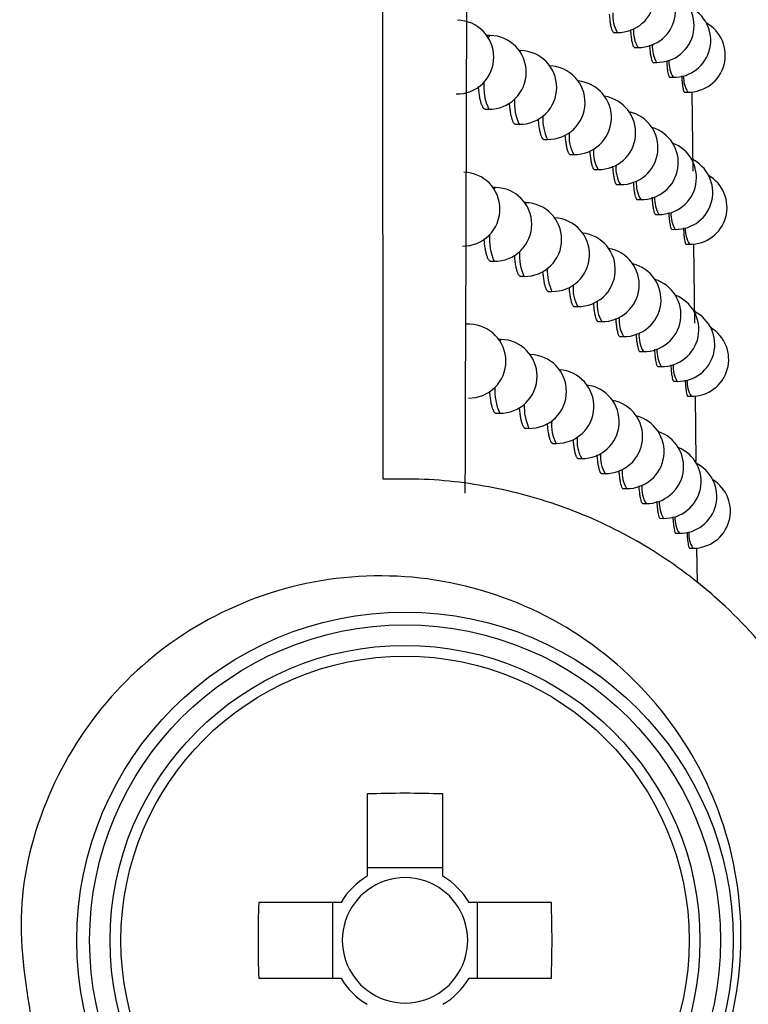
# Model space of a CAD drawing. Header units: millimetres. Extents: x -0.66 to 0.91, y -0.4 to 0.64.
# Tile 56 of 171: x 0.18283 to 0.19272, y -0.00778 to 0.00557. Entities that reach past the tile are written whole.
import ezdxf

# ---------------------------------------------------------------- set-up
doc = ezdxf.new("R2010")
doc.units = ezdxf.units.MM
doc.layers.add('FORMAT', color=7, linetype='Continuous')

msp = doc.modelspace()

# ---------------------------------------------------------------- linework, layer by layer
at = {"layer": 'FORMAT', "color": 7, "linetype": 'Continuous', "lineweight": 25}
for p, q in [((0.189213, 0.005358), (0.189168, 0.005359)), ((0.190891, 0.005399), (0.190939, 0.005398)), ((0.189626, 0.005152), (0.189608, 0.005153)), ((0.191172, 0.005196), (0.19122, 0.005195)), ((0.191425, 0.004993), (0.191472, 0.004992)), ((0.191651, 0.004791), (0.191698, 0.00479)), ((0.191849, 0.004589), (0.191895, 0.004589)), ((0.191952, 0.004591), (0.191963, 0.003517)), ((0.189147, 0.004359), (0.189195, 0.004358)), ((0.189559, 0.004153), (0.189608, 0.004153)), ((0.189944, 0.003948), (0.189993, 0.003948)), ((0.190301, 0.003744), (0.19035, 0.003743)), ((0.190631, 0.00354), (0.190679, 0.003539)), ((0.189288, 0.003296), (0.18925, 0.003296)), ((0.190934, 0.003336), (0.190982, 0.003336)), ((0.189693, 0.00309), (0.189683, 0.003091)), ((0.191209, 0.003133), (0.191257, 0.003133)), ((0.191457, 0.002931), (0.191504, 0.00293)), ((0.191678, 0.002729), (0.191725, 0.002728)), ((0.191872, 0.002527), (0.191918, 0.002526)), ((0.191973, 0.002529), (0.191984, 0.001456)), ((0.189222, 0.002297), (0.18927, 0.002296)), ((0.189627, 0.002091), (0.189675, 0.002091)), ((0.190004, 0.001887), (0.190053, 0.001886)), ((0.190355, 0.001682), (0.190403, 0.001681)), ((0.190679, 0.001478), (0.190727, 0.001477)), ((0.188937, 0.00144), (0.188886, 0.001441)), ((0.189361, 0.001235), (0.189332, 0.001235)), ((0.190976, 0.001275), (0.191024, 0.001274)), ((0.191246, 0.001072), (0.191293, 0.001071)), ((0.189759, 0.001029), (0.189756, 0.001029)), ((0.191489, 0.000869), (0.191536, 0.000869)), ((0.191706, 0.000667), (0.191752, 0.000667)), ((0.191896, 0.000466), (0.191942, 0.000465)), ((0.191994, 0.000468), (0.192003, -0.000421)), ((0.189295, 0.000236), (0.189344, 0.000235)), ((0.189693, 3e-05), (0.189741, 3e-05)), ((0.190064, -0.000174), (0.190112, -0.000175)), ((0.190408, -0.000379), (0.190456, -0.00038)), ((0.190726, -0.000582), (0.190774, -0.000583)), ((0.191017, -0.000786), (0.191065, -0.000787)), ((0.191282, -0.000989), (0.191329, -0.000989)), ((0.19152, -0.001191), (0.191567, -0.001192)), ((0.191732, -0.001393), (0.191779, -0.001394)), ((0.191918, -0.001594), (0.191964, -0.001595)), ((0.192015, -0.001592), (0.19202, -0.002068)), ((0.187545, -0.004929), (0.187545, -0.006046)), ((0.188575, -0.006046), (0.188575, -0.004929)), ((0.188575, -0.00593), (0.187545, -0.00593)), ((0.187192, -0.006399), (0.186076, -0.006399)), ((0.187077, -0.006399), (0.187077, -0.007429)), ((0.190045, -0.006399), (0.188928, -0.006399)), ((0.189043, -0.007429), (0.189043, -0.006399)), ((0.186076, -0.007429), (0.187192, -0.007429)), ((0.188928, -0.007429), (0.190045, -0.007429))]:
    msp.add_line(p, q, dxfattribs=at)
at = {"layer": 'FORMAT', "color": 7, "linetype": 'Continuous', "lineweight": 25, "flags": 128}
for points in [[(0.189188, 0.005329), (0.189213, 0.005358), (0.189213, 0.005358)], [(0.189613, 0.005146), (0.189626, 0.005152), (0.189626, 0.005152)], [(0.189266, 0.003274), (0.189288, 0.003296), (0.189288, 0.003296)], [(0.189685, 0.003088), (0.189693, 0.00309), (0.189693, 0.00309)], [(0.189343, 0.001219), (0.189361, 0.001235), (0.189361, 0.001235)], [(0.189757, 0.001029), (0.189759, 0.001029), (0.189759, 0.001029)]]:
    msp.add_lwpolyline(points, dxfattribs=at)
at = {"layer": 'FORMAT', "color": 7, "linetype": 'Continuous', "lineweight": 25}
for radius in [0.0044516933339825, 0.0042778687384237, 0.004, 0.0038534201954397]:
    msp.add_circle((0.18806, -0.006914), radius, dxfattribs=at)
for centre, radius, start, end in [((0.190948, 0.005898), 0.0005000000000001, 268.978431, 78.211546), ((0.191229, 0.005695), 0.0005, 268.978431, 74.334548), ((0.191481, 0.005492), 0.0005, 268.978431, 70.180567), ((0.191706, 0.00529), 0.0005, 268.978431, 65.695778), ((0.191315, 0.005623), 0.000437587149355, 174.755543, 210.854491), ((0.188764, 0.005064), 0.0005, 360, 88.978431), ((0.191904, 0.005089), 0.0005, 268.978431, 60.820188), ((0.189204, 0.004858), 0.0005, 360, 88.978431), ((0.19158, 0.005412), 0.0004209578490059, 175.510999, 211.09509), ((0.19182, 0.005204), 0.0004064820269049, 176.200459, 211.321557), ((0.189617, 0.004653), 0.0005, 360, 88.978431), ((0.188764, 0.005064), 0.0005, 268.978431, 360), ((0.190002, 0.004448), 0.0005, 268.978431, 87.794916), ((0.192033, 0.004996), 0.0003940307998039, 176.819633, 211.530458), ((0.189204, 0.004858), 0.0005, 268.978431, 360), ((0.192221, 0.00479), 0.0003835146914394, 177.363113, 211.718066), ((0.189869, 0.004665), 0.0007405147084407, 175.40539, 204.505367), ((0.190359, 0.004243), 0.0005, 268.978431, 84.504643), ((0.189617, 0.004653), 0.0005, 268.978431, 360), ((0.190246, 0.004448), 0.0007030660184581, 176.432673, 204.814518), ((0.190688, 0.004039), 0.0005, 268.978431, 81.057049), ((0.190991, 0.003835), 0.0005, 268.978431, 77.417523), ((0.190599, 0.004232), 0.0006702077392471, 177.380985, 205.11804), ((0.190757, 0.003982), 0.0004726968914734, 173.271938, 210.405434), ((0.191266, 0.003632), 0.0005, 268.978431, 73.545973), ((0.191513, 0.00343), 0.0005, 268.978431, 69.396151), ((0.191068, 0.00377), 0.0004520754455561, 174.126197, 210.660171), ((0.191734, 0.003228), 0.0005, 268.978431, 64.91544), ((0.188847, 0.003002), 0.0005, 360, 88.978431), ((0.191354, 0.003558), 0.0004339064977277, 174.919583, 210.906058), ((0.191614, 0.003349), 0.0004179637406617, 175.651066, 211.140569), ((0.191927, 0.003026), 0.0005, 268.978431, 60.045706), ((0.189279, 0.002796), 0.0005, 360, 88.978431), ((0.189684, 0.00259), 0.0005, 360, 88.978431), ((0.191849, 0.00314), 0.0004040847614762, 176.317718, 211.36072), ((0.188847, 0.003002), 0.0005, 268.978431, 360), ((0.192059, 0.002933), 0.0003921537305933, 176.915216, 211.563167), ((0.190062, 0.002386), 0.0005, 268.978431, 86.976419), ((0.189279, 0.002796), 0.0005, 268.978431, 360), ((0.190412, 0.002181), 0.0005, 268.978431, 83.698259), ((0.192243, 0.002727), 0.0003820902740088, 177.43826, 211.744316), ((0.189933, 0.002599), 0.0007294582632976, 175.703323, 204.592895), ((0.189684, 0.00259), 0.0005, 268.978431, 360), ((0.190305, 0.002383), 0.000693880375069, 176.693013, 204.896128), ((0.190736, 0.001977), 0.0005, 268.978431, 80.259979), ((0.190652, 0.002168), 0.0006625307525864, 177.609728, 205.193812), ((0.191032, 0.001774), 0.0005, 268.978431, 76.627346), ((0.191302, 0.001571), 0.0005, 268.978431, 72.760811), ((0.190806, 0.001918), 0.0004675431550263, 173.481146, 210.466849), ((0.191112, 0.001706), 0.0004478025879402, 174.309168, 210.716088), ((0.191545, 0.001368), 0.0005, 268.978431, 68.614941), ((0.191761, 0.001166), 0.0005, 268.978431, 63.209919), ((0.191393, 0.001495), 0.0004303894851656, 175.077978, 210.956208), ((0.188928, 0.00094), 0.0005, 360, 88.978431), ((0.19195, 0.000965), 0.0005, 268.978431, 59.274883), ((0.189352, 0.000735), 0.0005, 360, 88.978431), ((0.191648, 0.001286), 0.0004151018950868, 175.786159, 211.184689), ((0.191879, 0.001078), 0.0004017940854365, 176.430617, 211.398604), ((0.188928, 0.00094), 0.0005000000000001, 268.978431, 360), ((0.18975, 0.000529), 0.0005, 360, 88.978431), ((0.190121, 0.000325), 0.0005, 268.978431, 86.163917), ((0.192085, 0.000871), 0.0003903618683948, 177.007028, 211.594701), ((0.189352, 0.000735), 0.0005000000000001, 268.978431, 360), ((0.192265, 0.000665), 0.0003807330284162, 177.510214, 211.769521), ((0.189997, 0.000535), 0.0007190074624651, 175.988957, 204.678451), ((0.190465, 0.00012), 0.0005, 268.978431, 82.896947), ((0.18975, 0.000529), 0.0005000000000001, 268.978431, 360), ((0.190783, -8.3e-05), 0.0005000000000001, 268.978431, 79.467224), ((0.190362, 0.000319), 0.0006851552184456, 176.943641, 204.975925), ((0.191074, -0.000287), 0.0005, 268.978431, 75.840903), ((0.19053, 6.9e-05), 0.0004839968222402, 172.822603, 210.27567), ((0.190855, -0.000145), 0.0004626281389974, 173.683268, 210.526784), ((0.191338, -0.00049), 0.0005000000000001, 268.978431, 71.979), ((0.191576, -0.000692), 0.0005, 268.978431, 67.836932), ((0.191155, -0.000356), 0.0004437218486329, 174.485943, 210.770563), ((0.191431, -0.000567), 0.0004270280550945, 175.230907, 211.004959), ((0.191788, -0.000894), 0.0005, 268.978431, 64.027615), ((0.191682, -0.000776), 0.0004123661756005, 175.916428, 211.227472), ((0.191973, -0.001095), 0.0005, 268.978431, 58.507808), ((0.191908, -0.000983), 0.0003996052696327, 176.539288, 211.435231), ((0.19211, -0.00119), 0.0003886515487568, 177.095187, 211.625086), ((0.192287, -0.001395), 0.0003794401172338, 177.579078, 211.793708), ((0.18806, -0.019301), 0.0143806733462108, 87.947687, 92.052313), ((0.18806, -0.006914), 0.0010091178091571, 120.68693, 149.31307), ((0.18806, -0.006914), 0.000851, 52.758896, 127.241104), ((0.18806, -0.006914), 0.0010091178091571, 30.68693, 59.31307), ((0.18806, -0.006914), 0.000851, 127.241104, 142.758896), ((0.18806, -0.006914), 0.000851, 37.241104, 52.758896), ((0.200447, -0.006914), 0.0143806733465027, 177.947687, 182.052313), ((0.18806, -0.006914), 0.0008510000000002, 142.758896, 217.241104), ((0.18806, -0.006914), 0.000851, 322.758896, 37.241104), ((0.175673, -0.006914), 0.0143806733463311, 357.947687, 2.052313), ((0.18806, -0.006914), 0.0010091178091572, 210.68693, 239.31307), ((0.18806, -0.006914), 0.0008510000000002, 217.241104, 232.758896), ((0.18806, -0.006914), 0.0010091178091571, 300.68693, 329.31307), ((0.18806, -0.006914), 0.0008510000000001, 307.241104, 322.758896), ((0.18806, -0.006914), 0.0008510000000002, 232.758896, 307.241104)]:
    msp.add_arc(centre, radius, start, end, dxfattribs=at)
for points, knots in [([(0.1877643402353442, -0.0006604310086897), (0.1877633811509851, 0.0003869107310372), (0.1877554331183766, 0.0090663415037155), (0.1877418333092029, 0.0253824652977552), (0.1877256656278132, 0.0482942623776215), (0.1877123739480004, 0.0712143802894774), (0.1877042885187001, 0.0885041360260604), (0.1877004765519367, 0.0981526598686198), (0.187699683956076, 0.1001588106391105)], [0, 0, 0, 0, 0.0311834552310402, 0.2584205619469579, 0.4856768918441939, 0.7129909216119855, 0.9403241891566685, 1, 1, 1, 1]), ([(0.1896683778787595, 0.097464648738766), (0.1895188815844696, 0.086539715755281), (0.1892198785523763, 0.0646890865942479), (0.1889767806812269, 0.0319072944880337), (0.1889076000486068, 0.0100701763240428), (0.1888730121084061, -0.0008476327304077)], [0, 0, 0, 0, 0.3333330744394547, 0.6666894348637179, 1, 1, 1, 1]), ([(0.1908299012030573, 0.0056473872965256), (0.1908303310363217, 0.0056413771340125), (0.1908316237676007, 0.0056233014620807), (0.1908343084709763, 0.0055950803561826), (0.190837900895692, 0.0055627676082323), (0.1908419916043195, 0.0055325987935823), (0.1908479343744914, 0.0054961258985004), (0.1908546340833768, 0.0054651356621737), (0.1908619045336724, 0.0054403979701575), (0.190871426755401, 0.0054150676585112), (0.1908813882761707, 0.0054004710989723), (0.1908894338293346, 0.0053995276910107), (0.1908912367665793, 0.0053993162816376)], [0, 0, 0, 0, 0.0398478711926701, 0.1198431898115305, 0.2003979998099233, 0.2818193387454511, 0.3644276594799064, 0.5242577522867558, 0.6062640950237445, 0.6888735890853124, 0.9302793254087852, 1, 1, 1, 1]), ([(0.1911169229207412, 0.0054373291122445), (0.1911171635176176, 0.0054336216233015), (0.1911181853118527, 0.0054178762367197), (0.1911214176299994, 0.0053804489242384), (0.1911260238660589, 0.005338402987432), (0.1911314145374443, 0.0053019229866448), (0.1911372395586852, 0.0052691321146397), (0.1911436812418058, 0.0052422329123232), (0.1911505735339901, 0.0052219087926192), (0.1911577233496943, 0.0052061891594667), (0.1911648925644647, 0.0051970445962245), (0.191170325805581, 0.0051963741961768), (0.1911719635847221, 0.0051961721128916)], [0, 0, 0, 0, 0.025007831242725, 0.1062061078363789, 0.2704724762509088, 0.3543231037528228, 0.4355217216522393, 0.5997886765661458, 0.683639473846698, 0.7648412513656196, 0.9291144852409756, 1, 1, 1, 1]), ([(0.1913762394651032, 0.0052277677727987), (0.1913763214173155, 0.0052263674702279), (0.1913771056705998, 0.005212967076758), (0.1913798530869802, 0.0051778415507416), (0.1913839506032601, 0.0051357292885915), (0.1913887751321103, 0.0050992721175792), (0.1913939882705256, 0.0050664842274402), (0.191399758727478, 0.0050395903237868), (0.1914059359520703, 0.0050192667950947), (0.1914123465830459, 0.005003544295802), (0.1914187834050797, 0.0049943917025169), (0.1914236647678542, 0.0049937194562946), (0.1914251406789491, 0.0049935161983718)], [0, 0, 0, 0, 0.0096198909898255, 0.0920589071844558, 0.258834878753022, 0.3439659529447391, 0.4264181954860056, 0.5932205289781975, 0.6783646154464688, 0.7608397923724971, 0.9276883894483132, 1, 1, 1, 1]), ([(0.1916079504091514, 0.0050187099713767), (0.1916086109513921, 0.0050081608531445), (0.1916107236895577, 0.004974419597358), (0.191614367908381, 0.0049336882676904), (0.1916186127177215, 0.0048971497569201), (0.1916232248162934, 0.0048643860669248), (0.191628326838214, 0.004837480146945), (0.1916337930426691, 0.0048171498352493), (0.1916394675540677, 0.004801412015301), (0.1916451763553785, 0.0047922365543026), (0.1916495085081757, 0.0047915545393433), (0.1916508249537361, 0.0047913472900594)], [0, 0, 0, 0, 0.077040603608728, 0.2464136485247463, 0.3328691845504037, 0.4166323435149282, 0.5860853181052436, 0.6725807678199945, 0.7564032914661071, 0.925976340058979, 1, 1, 1, 1]), ([(0.1918121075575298, 0.0048101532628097), (0.1918125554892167, 0.0048019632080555), (0.191814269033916, 0.0047706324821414), (0.1918172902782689, 0.0047321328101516), (0.19182097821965, 0.0046955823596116), (0.1918249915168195, 0.0046628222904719), (0.1918294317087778, 0.0046359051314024), (0.1918341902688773, 0.0046155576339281), (0.1918391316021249, 0.0045997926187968), (0.1918441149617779, 0.0045905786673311), (0.1918478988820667, 0.0045898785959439), (0.1918490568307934, 0.0045896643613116)], [0, 0, 0, 0, 0.0609094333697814, 0.2330065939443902, 0.3208507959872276, 0.4060019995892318, 0.5782609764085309, 0.6661862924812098, 0.7514508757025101, 0.9239394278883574, 1, 1, 1, 1]), ([(0.1890520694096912, 0.0046661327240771), (0.1890529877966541, 0.0046530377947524), (0.1890548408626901, 0.0046266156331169), (0.189059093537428, 0.0045904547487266), (0.1890653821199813, 0.0045443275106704), (0.189073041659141, 0.0045025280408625), (0.1890817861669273, 0.0044659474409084), (0.1890912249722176, 0.0044330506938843), (0.1891016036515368, 0.0044059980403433), (0.1891126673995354, 0.0043854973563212), (0.1891241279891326, 0.0043695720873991), (0.1891356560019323, 0.0043602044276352), (0.1891443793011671, 0.0043594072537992), (0.1891470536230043, 0.0043591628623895)], [0, 0, 0, 0, 0.0718537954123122, 0.1449822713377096, 0.2158991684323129, 0.3593596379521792, 0.4325819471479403, 0.5036703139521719, 0.6474775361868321, 0.7208771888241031, 0.7921300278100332, 0.9362728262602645, 1, 1, 1, 1]), ([(0.1894721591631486, 0.0044431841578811), (0.1894726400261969, 0.0044359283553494), (0.1894740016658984, 0.0044153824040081), (0.1894774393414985, 0.0043847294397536), (0.1894832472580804, 0.0043385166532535), (0.1894903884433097, 0.0042967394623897), (0.1894985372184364, 0.0042601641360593), (0.1895073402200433, 0.0042273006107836), (0.1895170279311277, 0.0042002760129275), (0.1895273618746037, 0.004179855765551), (0.1895353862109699, 0.0041678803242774), (0.189543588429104, 0.0041594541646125), (0.1895516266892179, 0.0041543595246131), (0.1895569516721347, 0.0041538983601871), (0.1895594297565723, 0.004153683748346)], [0, 0, 0, 0, 0.041308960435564, 0.1169728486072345, 0.1903128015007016, 0.3386772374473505, 0.4144053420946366, 0.4878611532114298, 0.6364599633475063, 0.7123080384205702, 0.7858727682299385, 0.8599513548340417, 0.934825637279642, 1, 1, 1, 1]), ([(0.189864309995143, 0.0042206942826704), (0.1898644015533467, 0.0042192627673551), (0.1898653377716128, 0.0042046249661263), (0.1898680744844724, 0.0041795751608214), (0.1898733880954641, 0.0041332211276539), (0.1898800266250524, 0.0040914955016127), (0.1898875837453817, 0.0040549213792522), (0.1898957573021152, 0.0040220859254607), (0.1899047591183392, 0.003995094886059), (0.1899143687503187, 0.0039747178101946), (0.1899218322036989, 0.0039627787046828), (0.1899294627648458, 0.0039543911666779), (0.1899369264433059, 0.0039493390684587), (0.1899418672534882, 0.0039488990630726), (0.1899441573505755, 0.0039486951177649)], [0, 0, 0, 0, 0.0084946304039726, 0.0868609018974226, 0.1627915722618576, 0.3163987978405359, 0.3948052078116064, 0.4708059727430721, 0.624555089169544, 0.7030342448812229, 0.7790984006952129, 0.8556942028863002, 0.9331133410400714, 1, 1, 1, 1]), ([(0.1902285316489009, 0.0040044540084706), (0.1902293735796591, 0.0039944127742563), (0.1902312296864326, 0.0039722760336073), (0.1902360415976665, 0.0039286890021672), (0.1902420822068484, 0.003886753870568), (0.1902490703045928, 0.0038502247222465), (0.1902566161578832, 0.0038174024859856), (0.1902649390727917, 0.0037904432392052), (0.1902738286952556, 0.0037700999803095), (0.1902807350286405, 0.0037581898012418), (0.1902877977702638, 0.0037498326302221), (0.1902946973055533, 0.0037448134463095), (0.1902992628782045, 0.0037443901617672), (0.1903013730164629, 0.0037441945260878)], [0, 0, 0, 0, 0.0646245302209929, 0.1424701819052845, 0.2999527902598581, 0.3803390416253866, 0.4582192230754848, 0.6157718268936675, 0.6961940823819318, 0.774102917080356, 0.8525565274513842, 0.9318538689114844, 1, 1, 1, 1]), ([(0.1905648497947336, 0.0037936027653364), (0.1905654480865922, 0.0037858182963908), (0.1905669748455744, 0.0037659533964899), (0.1905711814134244, 0.0037245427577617), (0.1905767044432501, 0.0036825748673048), (0.190583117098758, 0.0036460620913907), (0.1905900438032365, 0.0036132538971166), (0.1905976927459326, 0.0035863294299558), (0.1906078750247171, 0.0035609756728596), (0.1906165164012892, 0.0035474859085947), (0.1906250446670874, 0.0035407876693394), (0.1906292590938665, 0.0035403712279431), (0.1906311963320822, 0.003540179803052)], [0, 0, 0, 0, 0.0509302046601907, 0.1299669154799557, 0.2898599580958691, 0.37147771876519, 0.4505252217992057, 0.6104402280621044, 0.6920693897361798, 0.8500171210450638, 0.9310576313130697, 1, 1, 1, 1]), ([(0.190873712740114, 0.0035832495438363), (0.1908741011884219, 0.0035777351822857), (0.1908761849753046, 0.0035481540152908), (0.1908801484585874, 0.0035100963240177), (0.1908854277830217, 0.0034699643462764), (0.1908898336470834, 0.0034424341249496), (0.1908945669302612, 0.0034178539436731), (0.1908995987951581, 0.0033963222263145), (0.1909049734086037, 0.0033776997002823), (0.1909105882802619, 0.0033623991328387), (0.1909183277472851, 0.003346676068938), (0.1909260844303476, 0.0033375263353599), (0.1909319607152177, 0.0033368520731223), (0.1909337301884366, 0.0033366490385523)], [0, 0, 0, 0, 0.0367240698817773, 0.1970021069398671, 0.2792382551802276, 0.3620792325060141, 0.4422995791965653, 0.5230810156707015, 0.604731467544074, 0.687572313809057, 0.7677914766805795, 0.9300771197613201, 1, 1, 1, 1]), ([(0.1911552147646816, 0.0033733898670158), (0.1911554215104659, 0.0033701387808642), (0.191156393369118, 0.003354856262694), (0.1911595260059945, 0.0033178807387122), (0.1911640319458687, 0.0032758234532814), (0.1911693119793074, 0.0032393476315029), (0.1911750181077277, 0.0032065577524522), (0.1911813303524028, 0.0031796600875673), (0.1911880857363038, 0.0031593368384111), (0.1911950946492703, 0.0031436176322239), (0.1912021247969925, 0.003134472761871), (0.1912074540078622, 0.0031338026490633), (0.1912090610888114, 0.003133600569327)], [0, 0, 0, 0, 0.0220071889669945, 0.1034501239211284, 0.2682113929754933, 0.3523145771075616, 0.4337593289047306, 0.5985241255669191, 0.6826289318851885, 0.7640793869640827, 0.9288555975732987, 1, 1, 1, 1]), ([(0.1914094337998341, 0.003164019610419), (0.1914094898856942, 0.0031630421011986), (0.1914102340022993, 0.0031500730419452), (0.1914128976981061, 0.003115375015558), (0.191416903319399, 0.0030732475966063), (0.1914216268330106, 0.0030367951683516), (0.1914267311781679, 0.0030040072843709), (0.191432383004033, 0.0029771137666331), (0.1914384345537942, 0.0029567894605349), (0.1914447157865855, 0.0029410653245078), (0.1914510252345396, 0.002931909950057), (0.1914558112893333, 0.0029312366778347), (0.1914572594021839, 0.0029310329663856)], [0, 0, 0, 0, 0.0067388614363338, 0.0894075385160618, 0.2566479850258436, 0.342015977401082, 0.4247016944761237, 0.5919761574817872, 0.6773610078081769, 0.7600748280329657, 0.9274060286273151, 1, 1, 1, 1]), ([(0.191636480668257, 0.0029551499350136), (0.1916371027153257, 0.0029449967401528), (0.1916391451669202, 0.0029116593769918), (0.1916426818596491, 0.0028713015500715), (0.191646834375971, 0.0028347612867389), (0.1916513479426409, 0.0028019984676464), (0.1916563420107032, 0.0027750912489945), (0.1916616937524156, 0.0027547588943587), (0.1916672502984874, 0.002739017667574), (0.1916728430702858, 0.0027298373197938), (0.1916770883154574, 0.00272915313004), (0.1916783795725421, 0.0027289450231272)], [0, 0, 0, 0, 0.0743748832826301, 0.2442051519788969, 0.3308938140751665, 0.4148888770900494, 0.584810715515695, 0.6715451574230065, 0.7556070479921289, 0.9256640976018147, 1, 1, 1, 1]), ([(0.191836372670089, 0.0027467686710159), (0.1918367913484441, 0.0027389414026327), (0.1918384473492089, 0.0027079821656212), (0.1918413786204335, 0.0026698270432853), (0.1918449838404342, 0.0026332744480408), (0.1918489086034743, 0.0026005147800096), (0.1918532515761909, 0.0025735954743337), (0.1918579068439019, 0.0025532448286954), (0.1918627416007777, 0.0025374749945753), (0.1918676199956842, 0.0025282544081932), (0.1918713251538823, 0.0025275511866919), (0.1918724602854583, 0.0025273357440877)], [0, 0, 0, 0, 0.0583768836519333, 0.2308984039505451, 0.3189588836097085, 0.4043273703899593, 0.5770255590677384, 0.6651746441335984, 0.7506658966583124, 0.9236127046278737, 1, 1, 1, 1]), ([(0.1891288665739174, 0.0025989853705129), (0.18912965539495, 0.0025875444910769), (0.1891313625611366, 0.002562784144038), (0.1891353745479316, 0.0025281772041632), (0.1891415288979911, 0.0024820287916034), (0.1891490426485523, 0.0024402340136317), (0.1891576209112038, 0.002403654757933), (0.1891668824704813, 0.002370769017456), (0.1891770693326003, 0.0023437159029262), (0.1891879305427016, 0.0023232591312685), (0.1891963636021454, 0.0023112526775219), (0.1892049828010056, 0.0023027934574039), (0.1892134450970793, 0.0022976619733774), (0.1892190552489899, 0.0022971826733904), (0.1892216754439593, 0.0022969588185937)], [0, 0, 0, 0, 0.0634118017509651, 0.1372357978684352, 0.208816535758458, 0.3536205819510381, 0.4275294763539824, 0.4992652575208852, 0.6443828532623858, 0.7184521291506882, 0.7903362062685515, 0.8627221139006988, 0.9358850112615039, 1, 1, 1, 1]), ([(0.1895413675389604, 0.0023764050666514), (0.1895417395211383, 0.0023707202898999), (0.189542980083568, 0.0023517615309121), (0.189546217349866, 0.0023226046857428), (0.189551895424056, 0.0022763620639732), (0.1895589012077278, 0.0022345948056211), (0.1895668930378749, 0.0021980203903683), (0.1895755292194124, 0.0021651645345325), (0.1895850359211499, 0.0021381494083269), (0.189595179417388, 0.0021177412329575), (0.1896030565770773, 0.0021057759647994), (0.189611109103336, 0.002097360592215), (0.1896189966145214, 0.0020922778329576), (0.1896242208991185, 0.0020918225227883), (0.1896266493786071, 0.0020916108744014)], [0, 0, 0, 0, 0.0327084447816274, 0.1090828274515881, 0.1831031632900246, 0.332844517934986, 0.4092760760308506, 0.4833991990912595, 0.6333485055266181, 0.7098865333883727, 0.7841057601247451, 0.8588435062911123, 0.9343841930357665, 1, 1, 1, 1]), ([(0.1899263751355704, 0.0021542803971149), (0.1899274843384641, 0.002141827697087), (0.1899296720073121, 0.0021172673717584), (0.1899350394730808, 0.0020713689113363), (0.1899414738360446, 0.0020294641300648), (0.1899488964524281, 0.0019929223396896), (0.1899569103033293, 0.0019600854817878), (0.1899657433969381, 0.0019331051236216), (0.1899751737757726, 0.0019127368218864), (0.1899824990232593, 0.001900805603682), (0.1899899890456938, 0.0018924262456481), (0.1899973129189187, 0.0018873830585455), (0.1900021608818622, 0.0018869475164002), (0.1900044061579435, 0.0018867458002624)], [0, 0, 0, 0, 0.0788027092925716, 0.1554217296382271, 0.3104218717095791, 0.3895397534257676, 0.4662190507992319, 0.621341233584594, 0.7005217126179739, 0.7772549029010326, 0.8545244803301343, 0.9326247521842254, 1, 1, 1, 1]), ([(0.1902837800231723, 0.0019409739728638), (0.1902845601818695, 0.0019314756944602), (0.1902863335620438, 0.0019098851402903), (0.1902909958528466, 0.001866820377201), (0.1902969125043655, 0.0018248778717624), (0.190303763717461, 0.0017883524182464), (0.1903111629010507, 0.0017555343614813), (0.1903193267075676, 0.0017285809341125), (0.1903280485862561, 0.0017082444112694), (0.1903348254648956, 0.0016963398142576), (0.190341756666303, 0.0016879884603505), (0.1903485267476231, 0.0016829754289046), (0.1903530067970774, 0.0016825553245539), (0.1903550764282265, 0.0016823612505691)], [0, 0, 0, 0, 0.0613683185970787, 0.1394964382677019, 0.2975507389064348, 0.3782291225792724, 0.4563850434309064, 0.6144957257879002, 0.6952031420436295, 0.7733814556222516, 0.8521064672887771, 0.9316781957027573, 1, 1, 1, 1]), ([(0.1906138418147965, 0.0017303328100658), (0.1906143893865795, 0.0017230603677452), (0.1906158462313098, 0.0017037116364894), (0.1906199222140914, 0.0016627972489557), (0.1906253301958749, 0.0016208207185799), (0.1906316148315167, 0.0015843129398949), (0.1906367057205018, 0.0015597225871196), (0.1906421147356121, 0.0015381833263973), (0.1906478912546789, 0.0015195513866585), (0.1906558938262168, 0.0014992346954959), (0.1906643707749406, 0.0014857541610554), (0.1906727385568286, 0.0014790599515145), (0.1906768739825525, 0.0014786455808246), (0.1906787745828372, 0.0014784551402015)], [0, 0, 0, 0, 0.0477518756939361, 0.1270464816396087, 0.287461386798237, 0.3693456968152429, 0.4486475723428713, 0.5285040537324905, 0.6092194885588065, 0.6911115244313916, 0.8495617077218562, 0.930860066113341, 1, 1, 1, 1]), ([(0.1909168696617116, 0.0015201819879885), (0.1909172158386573, 0.0015151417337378), (0.1909183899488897, 0.0014980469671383), (0.1909219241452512, 0.0014593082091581), (0.1909268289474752, 0.0014172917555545), (0.1909325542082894, 0.0013808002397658), (0.1909387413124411, 0.0013480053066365), (0.1909455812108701, 0.0013211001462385), (0.1909528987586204, 0.0013007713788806), (0.1909604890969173, 0.0012850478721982), (0.1909680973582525, 0.0012759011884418), (0.1909738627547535, 0.0012752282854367), (0.1909755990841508, 0.0012750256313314)], [0, 0, 0, 0, 0.0336537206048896, 0.1141415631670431, 0.2769707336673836, 0.3600877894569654, 0.4405748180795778, 0.6034023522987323, 0.6865185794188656, 0.7670046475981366, 0.9298302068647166, 1, 1, 1, 1]), ([(0.1911929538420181, 0.001310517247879), (0.1911931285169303, 0.0013077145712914), (0.1911940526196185, 0.0012928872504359), (0.1911970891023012, 0.001256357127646), (0.1912014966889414, 0.0012142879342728), (0.1912066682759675, 0.0011778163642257), (0.1912122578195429, 0.0011450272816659), (0.1912184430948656, 0.0011181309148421), (0.191225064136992, 0.0010978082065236), (0.1912319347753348, 0.0010820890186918), (0.1912388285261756, 0.001072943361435), (0.1912440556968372, 0.0010722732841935), (0.1912456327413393, 0.0010720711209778)], [0, 0, 0, 0, 0.019038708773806, 0.1007226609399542, 0.2659714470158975, 0.3503233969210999, 0.4320111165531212, 0.5972673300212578, 0.681622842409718, 0.7633193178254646, 0.9285931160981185, 1, 1, 1, 1]), ([(0.1914421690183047, 0.0011013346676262), (0.1914422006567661, 0.0011007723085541), (0.1914429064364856, 0.0010882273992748), (0.1914454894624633, 0.0010539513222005), (0.1914494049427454, 0.0010118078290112), (0.1914540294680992, 0.0009753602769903), (0.1914590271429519, 0.0009425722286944), (0.1914645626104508, 0.0009156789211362), (0.1914704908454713, 0.0008953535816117), (0.1914766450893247, 0.0008796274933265), (0.1914828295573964, 0.0008704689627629), (0.1914875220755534, 0.0008697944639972), (0.1914889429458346, 0.0008695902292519)], [0, 0, 0, 0, 0.003890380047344, 0.0867852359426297, 0.2544830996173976, 0.3400843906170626, 0.423000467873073, 0.5907407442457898, 0.6763631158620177, 0.7593128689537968, 0.927121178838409, 1, 1, 1, 1]), ([(0.1916646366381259, 0.0008926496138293), (0.1916652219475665, 0.0008828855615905), (0.1916671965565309, 0.0008499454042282), (0.191670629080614, 0.0008099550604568), (0.1916746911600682, 0.0007734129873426), (0.1916791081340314, 0.0007406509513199), (0.1916839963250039, 0.0007137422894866), (0.191689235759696, 0.0006934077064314), (0.1916946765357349, 0.0006776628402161), (0.191700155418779, 0.0006684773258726), (0.1917043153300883, 0.00066779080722), (0.1917055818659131, 0.0006675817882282)], [0, 0, 0, 0, 0.0717389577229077, 0.2420196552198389, 0.3289379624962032, 0.4131618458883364, 0.5835462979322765, 0.6705165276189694, 0.7548150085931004, 0.9253504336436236, 1, 1, 1, 1]), ([(0.1918603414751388, 0.0006844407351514), (0.1918607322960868, 0.0006769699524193), (0.1918623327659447, 0.0006463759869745), (0.1918651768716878, 0.0006085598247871), (0.1918687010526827, 0.0005720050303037), (0.1918725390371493, 0.0005392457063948), (0.1918767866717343, 0.0005123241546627), (0.1918813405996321, 0.0004919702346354), (0.1918860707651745, 0.0004761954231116), (0.1918908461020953, 0.0004669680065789), (0.1918944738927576, 0.0004662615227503), (0.1918955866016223, 0.0004660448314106)], [0, 0, 0, 0, 0.0558743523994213, 0.2288137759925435, 0.3170872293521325, 0.4026699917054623, 0.5758012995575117, 0.664171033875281, 0.7498861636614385, 0.9232855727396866, 1, 1, 1, 1]), ([(0.1892043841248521, 0.0005329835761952), (0.1892050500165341, 0.0005231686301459), (0.1892066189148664, 0.0005000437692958), (0.1892104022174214, 0.000466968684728), (0.1892164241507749, 0.0004207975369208), (0.1892237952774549, 0.0003790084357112), (0.1892322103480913, 0.0003424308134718), (0.1892412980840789, 0.0003095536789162), (0.1892512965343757, 0.0002825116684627), (0.1892619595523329, 0.0002620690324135), (0.1892702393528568, 0.0002500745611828), (0.1892787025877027, 0.0002416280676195), (0.1892870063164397, 0.0002365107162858), (0.1892925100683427, 0.0002360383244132), (0.1892950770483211, 0.0002358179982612)], [0, 0, 0, 0, 0.0549583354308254, 0.1294865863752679, 0.2017402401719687, 0.3479061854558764, 0.4225109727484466, 0.4949042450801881, 0.6413525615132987, 0.7161018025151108, 0.7886281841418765, 0.8616609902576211, 0.9354779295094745, 0.9999999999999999, 0.9999999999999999, 0.9999999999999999, 0.9999999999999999]), ([(0.1896094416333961, 0.0003107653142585), (0.1896097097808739, 0.0003066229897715), (0.1896108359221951, 0.0002892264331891), (0.189613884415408, 0.0002615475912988), (0.1896194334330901, 0.0002152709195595), (0.1896263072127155, 0.0001735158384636), (0.1896341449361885, 0.0001369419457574), (0.1896426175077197, 0.0001040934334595), (0.1896519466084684, 7.70871560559e-05), (0.1896619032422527, 5.66902855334e-05), (0.1896696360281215, 4.47345180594e-05), (0.1896775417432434, 3.63292131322e-05), (0.1896852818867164, 3.12575071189e-05), (0.1896904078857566, 3.08076647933e-05), (0.1896927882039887, 3.05987751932e-05)], [0, 0, 0, 0, 0.0240909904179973, 0.1011751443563, 0.1758757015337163, 0.3269936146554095, 0.4041284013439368, 0.4789195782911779, 0.6302208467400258, 0.7074495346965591, 0.7823249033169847, 0.8577234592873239, 0.9339322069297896, 1, 1, 1, 1]), ([(0.1899875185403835, 8.95019520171e-05), (0.1899884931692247, 7.83482011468e-05), (0.189990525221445, 5.50931903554e-05), (0.1899956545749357, 1.04386995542e-05), (0.1900019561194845, -3.14817152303e-05), (0.1900092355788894, -6.80184010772e-05), (0.1900170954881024, -0.0001008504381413), (0.1900257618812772, -0.0001278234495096), (0.1900350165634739, -0.0001481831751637), (0.1900422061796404, -0.0001601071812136), (0.1900495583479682, -0.0001684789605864), (0.1900567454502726, -0.0001735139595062), (0.1900615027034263, -0.0001739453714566), (0.1900637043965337, -0.0001741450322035)], [0, 0, 0, 0, 0.0712167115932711, 0.1484832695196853, 0.3047937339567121, 0.3845808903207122, 0.4618987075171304, 0.6183129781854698, 0.6981534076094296, 0.7755164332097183, 0.8534203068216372, 0.9321617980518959, 1, 1, 1, 1]), ([(0.1903381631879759, -0.0001214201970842), (0.1903388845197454, -0.0001303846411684), (0.1903405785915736, -0.0001514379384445), (0.1903450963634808, -0.0001939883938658), (0.1903508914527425, -0.0002359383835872), (0.1903576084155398, -0.0002724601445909), (0.1903648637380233, -0.0003052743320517), (0.1903728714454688, -0.0003322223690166), (0.1903814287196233, -0.0003525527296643), (0.1903880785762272, -0.0003644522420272), (0.1903948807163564, -0.0003727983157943), (0.1904015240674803, -0.0003778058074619), (0.1904059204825, -0.0003782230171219), (0.1904079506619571, -0.0003784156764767)], [0, 0, 0, 0, 0.0581421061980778, 0.1365486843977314, 0.2951665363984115, 0.3761328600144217, 0.4545613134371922, 0.613223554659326, 0.69421276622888, 0.7726581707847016, 0.8516521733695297, 0.9314958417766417, 1, 1, 1, 1]), ([(0.1906620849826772, -0.0003318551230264), (0.1906625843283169, -0.0003386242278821), (0.1906639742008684, -0.0003574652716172), (0.1906679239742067, -0.0003978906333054), (0.1906732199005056, -0.0004398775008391), (0.1906808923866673, -0.0004853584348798), (0.1906878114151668, -0.0005163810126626), (0.1906953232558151, -0.0005410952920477), (0.1907031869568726, -0.0005614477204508), (0.1907115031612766, -0.0005749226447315), (0.1907197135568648, -0.0005816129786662), (0.1907237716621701, -0.0005820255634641), (0.1907256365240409, -0.0005822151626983)], [0, 0, 0, 0, 0.0446177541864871, 0.1241885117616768, 0.2851621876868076, 0.3673318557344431, 0.5263205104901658, 0.6078949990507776, 0.6900694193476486, 0.8490613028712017, 0.9306376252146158, 1, 1, 1, 1]), ([(0.1871227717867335, -0.0130889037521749), (0.1872969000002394, -0.0131089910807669), (0.1876462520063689, -0.0131492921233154), (0.1881785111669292, -0.0131554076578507), (0.1887154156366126, -0.0131202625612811), (0.1892553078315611, -0.0130382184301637), (0.1897920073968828, -0.012909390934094), (0.1903243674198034, -0.0127320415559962), (0.190846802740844, -0.0125053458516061), (0.1913428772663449, -0.0122347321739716), (0.1918070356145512, -0.0119256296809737), (0.192239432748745, -0.0115806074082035), (0.192646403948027, -0.0111928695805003), (0.1930113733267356, -0.0107753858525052), (0.1933323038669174, -0.0103364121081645), (0.1936094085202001, -0.00988137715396), (0.1938497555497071, -0.009397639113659), (0.194088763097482, -0.0087856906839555), (0.1942867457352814, -0.0080299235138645), (0.194391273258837, -0.0071017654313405), (0.1943475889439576, -0.0061220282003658), (0.1941376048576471, -0.005132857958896), (0.1937690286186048, -0.0041906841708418), (0.1932107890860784, -0.0032475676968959), (0.1925382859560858, -0.0024761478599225), (0.1918782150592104, -0.0019300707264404), (0.1913714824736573, -0.0015909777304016), (0.1909083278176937, -0.0013333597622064), (0.1904211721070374, -0.0011132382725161), (0.1899154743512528, -0.0009342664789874), (0.1893939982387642, -0.0007970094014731), (0.1888610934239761, -0.0007042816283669), (0.1883157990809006, -0.0006527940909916), (0.1879489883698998, -0.0006578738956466), (0.1877643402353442, -0.0006604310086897)], [0, 0, 0, 0, 0.0254488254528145, 0.0510577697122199, 0.0771706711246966, 0.1034581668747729, 0.1301136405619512, 0.1569588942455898, 0.1844146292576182, 0.2120872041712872, 0.2380821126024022, 0.2642690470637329, 0.2910797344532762, 0.3181157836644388, 0.3429937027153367, 0.368106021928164, 0.3934139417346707, 0.4191839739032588, 0.4606422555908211, 0.5030425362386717, 0.5502388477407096, 0.5982961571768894, 0.6454620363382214, 0.6934267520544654, 0.7543025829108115, 0.7915554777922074, 0.816972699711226, 0.8425545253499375, 0.8683896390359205, 0.8945701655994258, 0.9204899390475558, 0.9467559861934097, 0.9731975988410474, 1, 1, 1, 1]), ([(0.1909593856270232, -0.0005418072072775), (0.1909596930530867, -0.0005463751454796), (0.1909608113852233, -0.0005629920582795), (0.1909642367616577, -0.0006012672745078), (0.1909690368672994, -0.0006432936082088), (0.1909746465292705, -0.0006797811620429), (0.1909807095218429, -0.0007125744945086), (0.1909874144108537, -0.0007394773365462), (0.1909945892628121, -0.0007598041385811), (0.1910020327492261, -0.0007755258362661), (0.1910094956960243, -0.0007846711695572), (0.1910151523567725, -0.0007853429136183), (0.1910168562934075, -0.000785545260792)], [0, 0, 0, 0, 0.0306094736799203, 0.1113489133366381, 0.2746870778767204, 0.3580639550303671, 0.4388025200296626, 0.6021388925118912, 0.6855148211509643, 0.7662532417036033, 0.9295892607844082, 1, 1, 1, 1]), ([(0.1912301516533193, -0.0007512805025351), (0.1912302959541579, -0.0007536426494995), (0.1912311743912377, -0.0007680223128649), (0.1912341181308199, -0.0008041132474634), (0.1912384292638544, -0.0008461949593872), (0.1912434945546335, -0.0008826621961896), (0.1912489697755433, -0.0009154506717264), (0.1912550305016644, -0.0009423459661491), (0.1912615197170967, -0.0009626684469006), (0.1912682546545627, -0.000978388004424), (0.1912750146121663, -0.0009875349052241), (0.1912801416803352, -0.0009882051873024), (0.1912816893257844, -0.0009884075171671)], [0, 0, 0, 0, 0.0161023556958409, 0.0980237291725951, 0.2637527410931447, 0.3483497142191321, 0.4302772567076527, 0.596018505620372, 0.6806214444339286, 0.762561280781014, 0.9283272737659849, 1, 1, 1, 1]), ([(0.1914744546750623, -0.0009602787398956), (0.1914744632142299, -0.0009604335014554), (0.1914751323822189, -0.00097256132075), (0.1914776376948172, -0.0010064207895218), (0.1914814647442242, -0.0010485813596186), (0.1914859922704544, -0.0010850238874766), (0.1914908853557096, -0.0011178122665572), (0.1914963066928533, -0.0011447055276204), (0.191502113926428, -0.001165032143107), (0.1915081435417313, -0.0011807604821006), (0.1915142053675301, -0.0011899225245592), (0.1915188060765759, -0.0011905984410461), (0.1915202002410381, -0.0011908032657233)], [0, 0, 0, 0, 0.0010743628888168, 0.0841919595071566, 0.2523402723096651, 0.3381712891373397, 0.4213146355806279, 0.5895144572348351, 0.6753711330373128, 0.7585541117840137, 0.9268340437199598, 1, 1, 1, 1]), ([(0.1916924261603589, -0.0011687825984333), (0.1916929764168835, -0.0011781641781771), (0.1916948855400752, -0.0012107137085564), (0.1916982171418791, -0.001250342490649), (0.1917021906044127, -0.0012868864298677), (0.1917065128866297, -0.0013196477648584), (0.1917112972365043, -0.0013465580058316), (0.1917164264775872, -0.0013668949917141), (0.1917217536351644, -0.0013826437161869), (0.1917271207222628, -0.0013918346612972), (0.1917311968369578, -0.0013925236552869), (0.1917324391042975, -0.0013927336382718)], [0, 0, 0, 0, 0.0691327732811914, 0.2398571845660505, 0.3270016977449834, 0.411451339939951, 0.5822922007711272, 0.6694950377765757, 0.7540273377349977, 0.9250355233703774, 1, 1, 1, 1]), ([(0.1918840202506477, -0.0013768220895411), (0.1918843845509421, -0.0013839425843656), (0.1918859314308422, -0.0014141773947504), (0.1918886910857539, -0.0014516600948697), (0.191892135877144, -0.0014882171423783), (0.1918958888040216, -0.0015209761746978), (0.1919000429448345, -0.0015479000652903), (0.1919044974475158, -0.0015682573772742), (0.191909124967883, -0.0015840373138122), (0.1919137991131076, -0.001593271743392), (0.1919173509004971, -0.0015939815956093), (0.1919184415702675, -0.0015941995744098)], [0, 0, 0, 0, 0.0534017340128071, 0.2267526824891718, 0.3152358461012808, 0.4010299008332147, 0.5745882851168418, 0.6631755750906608, 0.7491118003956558, 0.9229581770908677, 1, 1, 1, 1]), ([(0.183009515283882, -0.008100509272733), (0.1829217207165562, -0.0075708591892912), (0.1827461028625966, -0.0065113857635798), (0.1831533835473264, -0.004918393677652), (0.1840133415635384, -0.0035484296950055), (0.1852783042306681, -0.0025271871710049), (0.1868202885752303, -0.0019631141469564), (0.1884943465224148, -0.0019355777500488), (0.1901115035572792, -0.002479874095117), (0.1914618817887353, -0.0035530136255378), (0.1923612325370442, -0.0050180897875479), (0.192705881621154, -0.0066720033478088), (0.1924888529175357, -0.0083078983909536), (0.1917666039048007, -0.0097599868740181), (0.1906207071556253, -0.010901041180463), (0.1891511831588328, -0.011621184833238), (0.1874945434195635, -0.0118249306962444), (0.1858301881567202, -0.0114568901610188), (0.1843821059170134, -0.0105341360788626), (0.1834255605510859, -0.0093315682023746), (0.1831259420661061, -0.0084450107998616), (0.183009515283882, -0.008100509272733)], [0, 0, 0, 0, 0.0515944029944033, 0.1032056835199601, 0.1544790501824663, 0.2062654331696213, 0.2593577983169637, 0.3140947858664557, 0.3701482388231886, 0.4265150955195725, 0.4819064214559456, 0.5354664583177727, 0.5872962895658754, 0.6383316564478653, 0.6897827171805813, 0.742596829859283, 0.7971222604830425, 0.8529835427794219, 0.9092232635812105, 0.9647256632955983, 0.9999999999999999, 0.9999999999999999, 0.9999999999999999, 0.9999999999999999])]:
    msp.add_open_spline(points, degree=3, knots=knots, dxfattribs=at)

doc.saveas('drawing.dxf')
